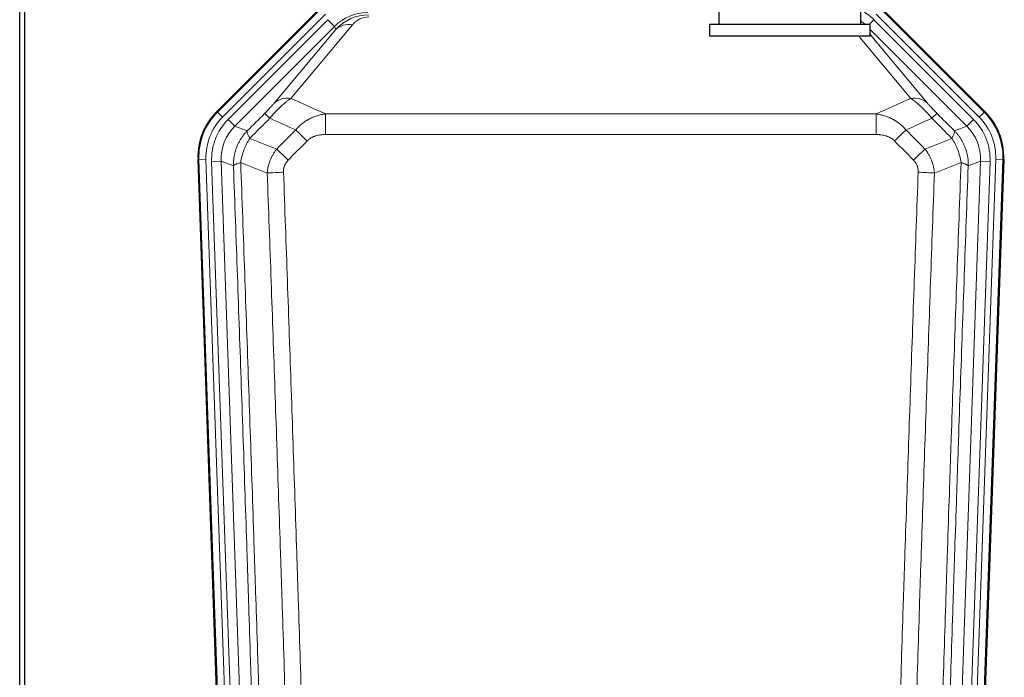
# Model space of a CAD drawing. Header units: inches. Extents: x 0 to 17820, y -10 to 12600.
# Tile 23 of 125: x 3664 to 4081, y 3306 to 3584. Entities that reach past the tile are written whole.
import ezdxf

# ---------------------------------------------------------------- set-up
doc = ezdxf.new("R2010")
doc.units = ezdxf.units.IN
doc.layers.add('1', color=7, linetype='Continuous', true_color=0xffffff)

msp = doc.modelspace()

# ---------------------------------------------------------------- linework, layer by layer
at = {"layer": '1', "color": 2, "linetype": 'Continuous', "lineweight": 25}
for p, q in [((3664.089, 3210.404), (3664.089, 3610.984)), ((3666.089, 3610.656), (3666.089, 3187.146)), ((3747.448, 3545.533), (3791.264, 3589.349)), ((3960.09, 3592.145), (3960.09, 3582.645)), ((4020.09, 3582.645), (4020.09, 3592.156)), ((4028.915, 3589.349), (4072.731, 3545.533)), ((3956.09, 3582.645), (4024.09, 3582.645)), ((3956.09, 3582.645), (3956.09, 3577.645)), ((4024.09, 3577.645), (4024.09, 3582.645)), ((3956.09, 3577.645), (4024.09, 3577.645)), ((3752.685, 3149.881), (3739.567, 3525.526)), ((4080.611, 3525.526), (4067.494, 3149.881))]:
    msp.add_line(p, q, dxfattribs=at)
at = {"layer": '1', "color": 110, "linetype": 'Continuous', "lineweight": 13}
for p, q in [((3747.829, 3545.383), (3791.42, 3588.974)), ((4028.759, 3588.974), (4072.35, 3545.383)), ((3793.538, 3586.855), (3749.947, 3543.264)), ((3752.339, 3542.322), (3794.514, 3584.498)), ((3797.339, 3581.673), (3794.514, 3584.498)), ((4023.812, 3582.645), (4025.665, 3584.498)), ((4067.84, 3542.322), (4025.665, 3584.498)), ((4070.232, 3543.264), (4026.641, 3586.855)), ((3797.339, 3581.673), (3755.164, 3539.498)), ((3771.815, 3549.163), (3797.893, 3580.336)), ((3804.954, 3582.382), (3778.876, 3551.209)), ((3797.893, 3580.336), (3797.339, 3581.673)), ((4065.015, 3539.498), (4024.09, 3580.423)), ((4041.302, 3551.209), (4019.188, 3577.645)), ((4024.09, 3578.18), (4048.364, 3549.163)), ((3747.448, 3545.533), (3747.829, 3545.383)), ((3749.947, 3543.264), (3747.829, 3545.383)), ((3793.503, 3535.93), (3793.503, 3544.639)), ((3793.503, 3544.639), (4026.676, 3544.639)), ((4026.676, 3535.93), (4026.676, 3544.639)), ((4072.35, 3545.383), (4070.232, 3543.264)), ((4072.35, 3545.383), (4072.731, 3545.533)), ((3752.339, 3542.322), (3755.164, 3539.498)), ((3755.164, 3539.498), (3760.388, 3537.44)), ((4059.791, 3537.44), (4065.015, 3539.498)), ((4065.015, 3539.498), (4067.84, 3542.322)), ((4026.676, 3535.93), (3793.503, 3535.93)), ((3739.948, 3525.376), (3739.567, 3525.526)), ((3742.942, 3525.481), (3739.948, 3525.376)), ((3753.059, 3149.933), (3739.948, 3525.376)), ((3742.942, 3525.481), (3756.053, 3150.038)), ((3745.334, 3524.539), (3749.326, 3524.678)), ((3745.334, 3524.539), (3758.4, 3150.368)), ((3754.574, 3522.611), (3749.326, 3524.678)), ((3749.326, 3524.678), (3762.392, 3150.507)), ((4057.787, 3150.507), (4070.853, 3524.678)), ((4074.845, 3524.539), (4061.779, 3150.368)), ((4064.126, 3150.038), (4077.237, 3525.481)), ((4070.853, 3524.678), (4065.605, 3522.611)), ((4080.231, 3525.376), (4067.12, 3149.933)), ((4070.853, 3524.678), (4074.845, 3524.539)), ((4080.231, 3525.376), (4077.237, 3525.481)), ((4080.611, 3525.526), (4080.231, 3525.376))]:
    msp.add_line(p, q, dxfattribs=at)
for centre, major_axis, ratio, start_param, end_param in [((4008.69, 3567.485), (9.199, 22.209), 0.998395, 5.8910538, 6.1816355), ((3811.489, 3567.485), (7.671, -18.519), 0.9977549, 2.7494612, 3.5337241), ((3812.411, 3565.26), (4.311, -20.925), 0.9337003, 2.9520749, 3.7363379), ((3812.411, 3574.367), (2.389, -11.128), 0.8742439, 2.9560698, 3.7403327), ((3804.954, 3573.275), (-7.67, 6.416), 0.860824, 5.3364913, 6.1801624), ((4008.69, 3567.485), (-7.671, -18.519), 0.9977549, 2.8207801, 2.9288368), ((3778.876, 3542.102), (-7.67, 6.416), 0.860824, 5.3364913, 6.1801624), ((4041.302, 3542.102), (-7.67, -6.416), 0.860824, 3.2446156, 4.0882866), ((3766.961, 3526.291), (25.153, -9.908), 0.9987323, 2.7320361, 3.5511492), ((3766.961, 3526.291, 0), (22.366, -8.81), 0.9983711, 2.7320361, 3.5511492), ((3774.789, 3537.738), (7.081, -7.061), 0.0269081, 2.343706, 3.0892138), ((4045.39, 3537.738), (-7.081, -7.061), 0.0269081, 3.1939715, 3.9394793), ((4053.218, 3526.291, 0), (-22.366, -8.81), 0.9983711, 2.7320361, 3.5511492), ((4053.218, 3526.291), (-25.153, -9.908), 0.9987323, 2.7320361, 3.5511492), ((3769.353, 3525.349, 0), (-22.366, 8.81), 0.9983711, 5.8736288, 6.6927419), ((3769.353, 3525.349), (18.651, -7.347), 0.9977215, 2.7320361, 3.5511492), ((4050.826, 3525.349), (-18.651, -7.347), 0.9977215, 2.7320361, 3.5511492), ((4050.826, 3525.349, 0), (22.366, 8.81), 0.9983711, 5.8736288, 6.6927419), ((3785.745, 3532.807), (7.096, -7.046), 0.0275577, 1.5981516, 2.344042), ((4034.434, 3532.807), (-7.096, -7.046), 0.0275577, 3.9391433, 4.6850337), ((3777.736, 3524.743), (7.095, -7.047), 0.0252539, 1.5958719, 2.342907), ((4042.443, 3524.743), (7.095, 7.047), 0.0252539, 0.7986857, 1.5457208), ((3775.764, 3519.655), (-9.993, -0.365), 0.0335157, 4.711165, 5.4709844), ((4044.415, 3519.655), (-9.993, 0.365), 0.0335157, 3.9537936, 4.713613)]:
    msp.add_ellipse(centre, major_axis=major_axis, ratio=ratio, start_param=start_param, end_param=end_param, dxfattribs=at)
at = {"layer": '1', "color": 2, "linetype": 'Continuous', "lineweight": 25}
for centre, major_axis in [((3766.589, 3526.437, 0), (25.162, -9.912)), ((4053.59, 3526.437, 0), (-25.162, -9.912))]:
    msp.add_ellipse(centre, major_axis=major_axis, ratio=0.9983711, start_param=2.7320361, end_param=3.5511492, dxfattribs=at)
at = {"layer": '1', "color": 110, "linetype": 'Continuous', "lineweight": 13}
for points, knots in [([(3769.981, 3542.804), (3770.365, 3543.263), (3771.135, 3544.16), (3771.911, 3545.015), (3772.495, 3545.64), (3772.69, 3545.845), (3772.934, 3546.099), (3772.983, 3546.149), (3773.08, 3546.25), (3773.226, 3546.4), (3773.372, 3546.548), (3773.856, 3547.036), (3774.24, 3547.409), (3774.999, 3548.125), (3775.374, 3548.467), (3775.839, 3548.875), (3775.932, 3548.955), (3776.116, 3549.114), (3776.391, 3549.348), (3776.661, 3549.571), (3777.196, 3550.002), (3777.543, 3550.27), (3778.053, 3550.644), (3778.221, 3550.764), (3778.469, 3550.937), (3778.552, 3550.993), (3778.715, 3551.103), (3778.796, 3551.157), (3778.876, 3551.209)], [0, 0, 0, 0, 0.125, 0.25, 0.25, 0.3125, 0.3125, 0.328125, 0.328125, 0.34375, 0.375, 0.375, 0.5, 0.5, 0.625, 0.625, 0.65625, 0.65625, 0.6875, 0.75, 0.75, 0.875, 0.875, 0.9375, 0.9375, 0.96875, 0.96875, 1, 1, 1, 1]), ([(4041.302, 3551.209), (4041.624, 3550.999), (4041.955, 3550.77), (4042.632, 3550.273), (4042.979, 3550.005), (4043.513, 3549.574), (4043.693, 3549.426), (4043.967, 3549.195), (4044.059, 3549.117), (4044.197, 3548.998), (4044.244, 3548.958), (4044.336, 3548.878), (4044.754, 3548.513), (4045.552, 3547.787), (4046.317, 3547.041), (4046.896, 3546.458), (4047.09, 3546.26), (4047.382, 3545.957), (4047.479, 3545.855), (4047.626, 3545.7), (4047.675, 3545.648), (4047.773, 3545.544), (4047.822, 3545.492), (4048.262, 3545.021), (4048.652, 3544.592), (4049.427, 3543.713), (4049.813, 3543.264), (4050.198, 3542.804)], [0, 0, 0, 0, 0.125, 0.125, 0.25, 0.25, 0.3125, 0.3125, 0.34375, 0.34375, 0.359375, 0.359375, 0.375, 0.5, 0.625, 0.625, 0.6875, 0.6875, 0.71875, 0.71875, 0.734375, 0.734375, 0.75, 0.75, 0.875, 0.875, 1, 1, 1, 1]), ([(3771.815, 3549.163), (3771.79, 3549.133), (3771.764, 3549.102), (3771.711, 3549.04), (3771.684, 3549.008), (3771.601, 3548.911), (3771.544, 3548.844), (3771.364, 3548.637), (3771.236, 3548.491), (3771.028, 3548.258), (3770.956, 3548.178), (3770.844, 3548.054), (3770.788, 3547.992), (3770.729, 3547.928), (3770.69, 3547.885), (3770.67, 3547.863), (3770.491, 3547.667), (3770.324, 3547.486), (3769.973, 3547.111), (3769.789, 3546.916), (3769.549, 3546.664), (3769.476, 3546.587), (3769.402, 3546.51), (3769.352, 3546.458), (3769.327, 3546.432), (3769.202, 3546.302), (3769.101, 3546.197), (3768.794, 3545.88), (3768.586, 3545.667), (3768.162, 3545.236), (3767.947, 3545.019), (3767.728, 3544.799)], [0, 0, 0, 0, 0.03125, 0.03125, 0.0625, 0.0625, 0.125, 0.125, 0.25, 0.25, 0.3125, 0.3125, 0.34375, 0.359375, 0.359375, 0.375, 0.375, 0.5, 0.5, 0.625, 0.625, 0.65625, 0.671875, 0.671875, 0.6875, 0.6875, 0.75, 0.75, 0.875, 0.875, 1, 1, 1, 1]), ([(4052.451, 3544.799), (4052.232, 3545.019), (4052.015, 3545.237), (4051.589, 3545.671), (4051.38, 3545.885), (4051.122, 3546.152), (4051.07, 3546.205), (4050.969, 3546.31), (4050.818, 3546.467), (4050.672, 3546.62), (4050.385, 3546.921), (4050.203, 3547.114), (4049.853, 3547.489), (4049.686, 3547.67), (4049.506, 3547.866), (4049.486, 3547.887), (4049.447, 3547.93), (4049.389, 3547.995), (4049.256, 3548.141), (4049.149, 3548.261), (4048.941, 3548.493), (4048.813, 3548.639), (4048.575, 3548.914), (4048.465, 3549.042), (4048.364, 3549.163)], [0, 0, 0, 0, 0.125, 0.125, 0.25, 0.25, 0.28125, 0.28125, 0.3125, 0.375, 0.375, 0.5, 0.5, 0.625, 0.625, 0.640625, 0.640625, 0.65625, 0.6875, 0.75, 0.75, 0.875, 0.875, 1, 1, 1, 1]), ([(3780.927, 3537.869), (3781.127, 3538.108), (3781.333, 3538.342), (3781.65, 3538.685), (3781.757, 3538.799), (3781.974, 3539.021), (3782.083, 3539.131), (3782.636, 3539.672), (3783.097, 3540.08), (3784.054, 3540.848), (3784.55, 3541.207), (3785.192, 3541.627), (3785.321, 3541.709), (3785.517, 3541.831), (3785.583, 3541.871), (3785.714, 3541.95), (3785.78, 3541.99), (3786.111, 3542.184), (3786.446, 3542.371), (3786.786, 3542.547), (3786.922, 3542.616), (3786.99, 3542.651), (3787.196, 3542.753), (3787.333, 3542.819), (3787.747, 3543.013), (3788.024, 3543.135), (3788.862, 3543.481), (3789.427, 3543.686), (3790.57, 3544.044), (3791.148, 3544.197), (3792.316, 3544.455), (3792.907, 3544.559), (3793.503, 3544.639)], [0, 0, 0, 0, 0.0625, 0.0625, 0.09375, 0.09375, 0.125, 0.125, 0.25, 0.25, 0.375, 0.375, 0.40625, 0.40625, 0.421875, 0.421875, 0.4375, 0.4375, 0.5, 0.515625, 0.515625, 0.53125, 0.53125, 0.5625, 0.5625, 0.625, 0.625, 0.75, 0.75, 0.875, 0.875, 1, 1, 1, 1]), ([(4026.676, 3544.639), (4027.273, 3544.559), (4027.941, 3544.441), (4028.605, 3544.291), (4028.752, 3544.256), (4028.826, 3544.239), (4029.046, 3544.185), (4029.193, 3544.148), (4029.63, 3544.031), (4029.92, 3543.947), (4030.782, 3543.676), (4031.347, 3543.47), (4032.46, 3543.008), (4033.007, 3542.751), (4033.813, 3542.326), (4034.212, 3542.104), (4034.606, 3541.866), (4034.802, 3541.744), (4034.867, 3541.703), (4034.997, 3541.62), (4035.061, 3541.578), (4035.64, 3541.199), (4036.137, 3540.839), (4037.092, 3540.072), (4037.551, 3539.665), (4038.43, 3538.803), (4038.851, 3538.349), (4039.252, 3537.869)], [0, 0, 0, 0, 0.125, 0.140625, 0.140625, 0.15625, 0.15625, 0.1875, 0.1875, 0.25, 0.25, 0.375, 0.375, 0.5, 0.5, 0.5625, 0.59375, 0.59375, 0.609375, 0.609375, 0.625, 0.625, 0.75, 0.75, 0.875, 0.875, 1, 1, 1, 1]), ([(3754.574, 3522.611), (3754.568, 3523.097), (3754.557, 3524.063), (3754.673, 3525.502), (3754.88, 3526.913), (3755.185, 3528.288), (3755.578, 3529.623), (3756.056, 3530.912), (3756.613, 3532.15), (3757.243, 3533.333), (3757.94, 3534.457), (3758.699, 3535.517), (3759.51, 3536.518), (3760.097, 3537.134), (3760.388, 3537.44)], [0, 0, 0, 0, 0.089031, 0.1769996, 0.2639132, 0.3497793, 0.4346056, 0.5184004, 0.601172, 0.6829292, 0.763681, 0.8434369, 0.9222065, 1, 1, 1, 1]), ([(3761.494, 3534.282), (3761.387, 3534.489), (3761.287, 3534.688), (3761.1, 3535.069), (3761.013, 3535.251), (3760.853, 3535.597), (3760.781, 3535.761), (3760.652, 3536.069), (3760.595, 3536.213), (3760.499, 3536.481), (3760.459, 3536.605), (3760.396, 3536.831), (3760.374, 3536.934), (3760.333, 3537.208), (3760.342, 3537.347), (3760.388, 3537.44)], [0, 0, 0, 0, 0.125, 0.125, 0.25, 0.25, 0.375, 0.375, 0.5, 0.5, 0.625, 0.625, 0.75, 0.75, 1, 1, 1, 1]), ([(3785.745, 3533.196), (3785.87, 3533.322), (3786, 3533.444), (3786.202, 3533.621), (3786.27, 3533.678), (3786.408, 3533.79), (3786.477, 3533.845), (3786.83, 3534.113), (3787.124, 3534.307), (3787.734, 3534.659), (3788.05, 3534.816), (3788.458, 3534.993), (3788.54, 3535.028), (3788.705, 3535.094), (3788.787, 3535.126), (3789.035, 3535.219), (3789.202, 3535.276), (3789.703, 3535.436), (3790.04, 3535.526), (3790.72, 3535.678), (3791.062, 3535.739), (3791.752, 3535.836), (3792.099, 3535.872), (3792.798, 3535.919), (3793.15, 3535.93), (3793.503, 3535.93)], [0, 0, 0, 0, 0.0625, 0.0625, 0.09375, 0.09375, 0.125, 0.125, 0.25, 0.25, 0.375, 0.375, 0.40625, 0.40625, 0.4375, 0.4375, 0.5, 0.5, 0.625, 0.625, 0.75, 0.75, 0.875, 0.875, 1, 1, 1, 1]), ([(4026.676, 3535.93), (4027.029, 3535.93), (4027.383, 3535.919), (4027.824, 3535.889), (4027.912, 3535.882), (4028.088, 3535.867), (4028.176, 3535.859), (4028.44, 3535.832), (4028.614, 3535.81), (4029.136, 3535.736), (4029.481, 3535.674), (4030.164, 3535.52), (4030.501, 3535.429), (4031.169, 3535.214), (4031.499, 3535.091), (4031.865, 3534.931), (4031.905, 3534.913), (4031.986, 3534.876), (4032.106, 3534.821), (4032.384, 3534.686), (4032.616, 3534.56), (4033.07, 3534.297), (4033.361, 3534.104), (4033.918, 3533.68), (4034.184, 3533.449), (4034.434, 3533.196)], [0, 0, 0, 0, 0.125, 0.125, 0.15625, 0.15625, 0.1875, 0.1875, 0.25, 0.25, 0.375, 0.375, 0.5, 0.5, 0.625, 0.625, 0.640625, 0.640625, 0.65625, 0.6875, 0.75, 0.75, 0.875, 0.875, 1, 1, 1, 1]), ([(4059.791, 3537.44), (4059.837, 3537.347), (4059.846, 3537.208), (4059.805, 3536.934), (4059.783, 3536.831), (4059.72, 3536.605), (4059.68, 3536.481), (4059.584, 3536.213), (4059.527, 3536.069), (4059.398, 3535.761), (4059.326, 3535.597), (4059.166, 3535.251), (4059.079, 3535.069), (4058.892, 3534.688), (4058.792, 3534.489), (4058.685, 3534.282)], [0, 0, 0, 0, 0.25, 0.25, 0.375, 0.375, 0.5, 0.5, 0.625, 0.625, 0.75, 0.75, 0.875, 0.875, 1, 1, 1, 1]), ([(4059.791, 3537.44), (4060.093, 3537.121), (4060.703, 3536.481), (4061.541, 3535.438), (4062.322, 3534.332), (4063.036, 3533.16), (4063.675, 3531.926), (4064.535, 3529.944), (4065.366, 3527.079), (4065.642, 3524.344), (4065.61, 3522.843), (4065.605, 3522.611)], [0, 0, 0, 0, 0.0808925, 0.1627583, 0.2456086, 0.3294543, 0.4143057, 0.5001731, 0.7248177, 0.9574268, 1, 1, 1, 1]), ([(3757.629, 3524.086), (3757.758, 3524.989), (3757.936, 3525.892), (3758.393, 3527.676), (3758.67, 3528.558), (3759.158, 3529.852), (3759.333, 3530.278), (3759.705, 3531.118), (3759.903, 3531.532), (3760.529, 3532.752), (3760.991, 3533.536), (3761.494, 3534.282)], [0, 0, 0, 0, 0.25, 0.25, 0.5, 0.5, 0.625, 0.625, 0.75, 0.75, 1, 1, 1, 1]), ([(4058.685, 3534.282), (4059.188, 3533.536), (4059.65, 3532.752), (4060.276, 3531.532), (4060.474, 3531.118), (4060.846, 3530.278), (4061.021, 3529.852), (4061.509, 3528.558), (4061.786, 3527.676), (4062.243, 3525.892), (4062.421, 3524.989), (4062.55, 3524.086)], [0, 0, 0, 0, 0.25, 0.25, 0.375, 0.375, 0.5, 0.5, 0.75, 0.75, 1, 1, 1, 1]), ([(3768.881, 3519.647), (3768.917, 3520.11), (3768.97, 3520.57), (3769.059, 3521.143), (3769.077, 3521.257), (3769.117, 3521.486), (3769.138, 3521.6), (3769.203, 3521.942), (3769.251, 3522.168), (3769.408, 3522.844), (3769.649, 3523.734), (3769.957, 3524.603), (3770.213, 3525.247), (3770.325, 3525.514), (3770.444, 3525.778), (3770.492, 3525.884), (3770.516, 3525.937), (3770.589, 3526.095), (3770.639, 3526.199), (3770.893, 3526.719), (3771.111, 3527.126), (3771.577, 3527.919), (3772.071, 3528.693), (3772.623, 3529.429), (3772.914, 3529.787)], [0, 0, 0, 0, 0.125, 0.125, 0.15625, 0.15625, 0.1875, 0.1875, 0.25, 0.25, 0.375, 0.5, 0.5, 0.5625, 0.578125, 0.578125, 0.59375, 0.59375, 0.625, 0.625, 0.75, 0.75, 0.875, 1, 1, 1, 1]), ([(4047.265, 3529.787), (4047.556, 3529.429), (4047.833, 3529.06), (4048.162, 3528.585), (4048.226, 3528.489), (4048.355, 3528.297), (4048.418, 3528.2), (4048.604, 3527.907), (4048.725, 3527.71), (4049.074, 3527.113), (4049.509, 3526.302), (4049.882, 3525.459), (4050.138, 3524.815), (4050.219, 3524.598), (4050.335, 3524.271), (4050.373, 3524.161), (4050.446, 3523.94), (4050.482, 3523.83), (4050.654, 3523.276), (4050.775, 3522.83), (4050.982, 3521.932), (4051.155, 3521.027), (4051.262, 3520.11), (4051.298, 3519.647)], [0, 0, 0, 0, 0.125, 0.125, 0.15625, 0.15625, 0.1875, 0.1875, 0.25, 0.25, 0.375, 0.5, 0.5, 0.5625, 0.5625, 0.59375, 0.59375, 0.625, 0.625, 0.75, 0.75, 0.875, 1, 1, 1, 1]), ([(3754.574, 3522.611), (3754.603, 3522.71), (3754.693, 3522.816), (3754.916, 3522.985), (3755.005, 3523.043), (3755.211, 3523.162), (3755.328, 3523.223), (3755.589, 3523.347), (3755.734, 3523.411), (3756.048, 3523.54), (3756.218, 3523.606), (3756.582, 3523.74), (3756.776, 3523.808), (3757.186, 3523.946), (3757.403, 3524.016), (3757.629, 3524.086)], [0, 0, 0, 0, 0.25, 0.25, 0.375, 0.375, 0.5, 0.5, 0.625, 0.625, 0.75, 0.75, 0.875, 0.875, 1, 1, 1, 1]), ([(3766.769, 3151.122), (3766.324, 3166.532), (3765.418, 3197.378), (3764.011, 3243.719), (3763.041, 3274.663), (3762.487, 3292.082), (3762.425, 3294.018), (3762.301, 3297.889), (3762.115, 3303.697), (3761.678, 3317.251), (3761.3, 3328.872), (3760.982, 3338.558), (3760.918, 3340.496), (3760.79, 3344.371), (3760.599, 3350.183), (3760.148, 3363.745), (3759.758, 3375.369), (3758.972, 3398.618), (3757.909, 3429.616), (3756.268, 3476.114), (3755.143, 3507.112), (3754.574, 3522.611)], [0, 0, 0, 0, 0.125, 0.25, 0.375, 0.375, 0.390625, 0.390625, 0.40625, 0.4375, 0.5, 0.5, 0.515625, 0.515625, 0.53125, 0.5625, 0.625, 0.625, 0.75, 0.875, 1, 1, 1, 1]), ([(3757.629, 3524.086), (3758.2, 3508.532), (3759.328, 3477.422), (3760.973, 3430.757), (3762.04, 3399.647), (3762.828, 3376.314), (3763.219, 3364.648), (3763.671, 3351.037), (3763.863, 3345.204), (3763.991, 3341.315), (3764.055, 3339.371), (3764.374, 3329.649), (3764.754, 3317.986), (3765.191, 3304.383), (3765.378, 3298.554), (3765.502, 3294.669), (3765.564, 3292.726), (3766.12, 3275.243), (3767.093, 3244.187), (3768.504, 3197.677), (3769.412, 3166.719), (3769.858, 3151.253)], [0, 0, 0, 0, 0.125, 0.25, 0.375, 0.375, 0.4375, 0.46875, 0.484375, 0.484375, 0.5, 0.5, 0.5625, 0.59375, 0.609375, 0.609375, 0.625, 0.625, 0.75, 0.875, 1, 1, 1, 1]), ([(3775.764, 3519.991), (3775.755, 3520.227), (3775.758, 3520.464), (3775.775, 3520.758), (3775.779, 3520.817), (3775.789, 3520.935), (3775.794, 3520.994), (3775.813, 3521.17), (3775.829, 3521.287), (3775.884, 3521.635), (3775.933, 3521.863), (3776.053, 3522.314), (3776.125, 3522.536), (3776.251, 3522.865), (3776.296, 3522.973), (3776.369, 3523.135), (3776.394, 3523.189), (3776.445, 3523.295), (3776.471, 3523.348), (3776.606, 3523.61), (3776.724, 3523.813), (3776.98, 3524.203), (3777.118, 3524.392), (3777.413, 3524.755), (3777.57, 3524.93), (3777.736, 3525.098)], [0, 0, 0, 0, 0.125, 0.125, 0.15625, 0.15625, 0.1875, 0.1875, 0.25, 0.25, 0.375, 0.375, 0.5, 0.5, 0.5625, 0.5625, 0.59375, 0.59375, 0.625, 0.625, 0.75, 0.75, 0.875, 0.875, 1, 1, 1, 1]), ([(4042.443, 3525.098), (4042.609, 3524.93), (4042.767, 3524.754), (4042.953, 3524.525), (4042.99, 3524.478), (4043.062, 3524.385), (4043.098, 3524.337), (4043.202, 3524.194), (4043.269, 3524.097), (4043.461, 3523.802), (4043.696, 3523.398), (4043.886, 3522.972), (4044.012, 3522.644), (4044.052, 3522.533), (4044.106, 3522.364), (4044.124, 3522.308), (4044.157, 3522.194), (4044.173, 3522.137), (4044.249, 3521.853), (4044.297, 3521.623), (4044.37, 3521.162), (4044.394, 3520.93), (4044.421, 3520.462), (4044.423, 3520.227), (4044.415, 3519.991)], [0, 0, 0, 0, 0.125, 0.125, 0.15625, 0.15625, 0.1875, 0.1875, 0.25, 0.25, 0.375, 0.5, 0.5, 0.5625, 0.5625, 0.59375, 0.59375, 0.625, 0.625, 0.75, 0.75, 0.875, 0.875, 1, 1, 1, 1]), ([(4050.321, 3151.253), (4050.377, 3153.186), (4050.433, 3155.119), (4050.545, 3158.987), (4050.713, 3164.789), (4051.109, 3178.329), (4051.452, 3189.942), (4052.145, 3213.175), (4053.086, 3244.174), (4054.544, 3290.738), (4055.548, 3321.825), (4056.122, 3339.323), (4056.186, 3341.267), (4056.314, 3345.156), (4056.507, 3350.99), (4056.958, 3364.603), (4057.35, 3376.273), (4057.678, 3386), (4057.744, 3387.946), (4057.876, 3391.836), (4058.074, 3397.672), (4058.539, 3411.289), (4058.942, 3422.96), (4059.754, 3446.301), (4060.851, 3477.419), (4061.979, 3508.532), (4062.55, 3524.086)], [0, 0, 0, 0, 0.015625, 0.015625, 0.03125, 0.0625, 0.125, 0.125, 0.25, 0.375, 0.5, 0.5, 0.515625, 0.515625, 0.53125, 0.5625, 0.625, 0.625, 0.640625, 0.640625, 0.65625, 0.6875, 0.75, 0.75, 0.875, 1, 1, 1, 1]), ([(4065.605, 3522.611), (4065.036, 3507.112), (4063.911, 3476.11), (4062.817, 3445.103), (4062.008, 3421.846), (4061.606, 3410.217), (4061.142, 3396.649), (4060.944, 3390.834), (4060.813, 3386.957), (4060.747, 3385.018), (4060.419, 3375.327), (4060.029, 3363.698), (4059.579, 3350.134), (4059.387, 3344.321), (4059.259, 3340.447), (4059.196, 3338.509), (4058.623, 3321.074), (4057.622, 3290.1), (4056.167, 3243.705), (4054.761, 3197.375), (4053.855, 3166.533), (4053.41, 3151.122)], [0, 0, 0, 0, 0.125, 0.25, 0.25, 0.3125, 0.34375, 0.359375, 0.359375, 0.375, 0.375, 0.4375, 0.46875, 0.484375, 0.484375, 0.5, 0.5, 0.625, 0.75, 0.875, 1, 1, 1, 1]), ([(4062.55, 3524.086), (4062.776, 3524.016), (4062.993, 3523.946), (4063.403, 3523.808), (4063.597, 3523.74), (4063.961, 3523.606), (4064.131, 3523.54), (4064.445, 3523.411), (4064.59, 3523.347), (4064.851, 3523.223), (4064.968, 3523.162), (4065.174, 3523.043), (4065.263, 3522.985), (4065.486, 3522.816), (4065.576, 3522.71), (4065.605, 3522.611)], [0, 0, 0, 0, 0.125, 0.125, 0.25, 0.25, 0.375, 0.375, 0.5, 0.5, 0.625, 0.625, 0.75, 0.75, 1, 1, 1, 1]), ([(3780.855, 3152.807), (3780.417, 3168.026), (3779.525, 3198.488), (3778.603, 3228.998), (3777.9, 3251.898), (3777.664, 3259.534), (3777.188, 3274.813), (3776.947, 3282.455), (3776.221, 3305.391), (3775.729, 3320.688), (3775.105, 3339.817), (3774.98, 3343.643), (3774.728, 3351.295), (3774.349, 3362.773), (3773.966, 3374.252), (3773.194, 3397.208), (3772.151, 3427.817), (3770.541, 3473.731), (3769.439, 3504.342), (3768.881, 3519.647)], [0, 0, 0, 0, 0.125, 0.25, 0.25, 0.3125, 0.3125, 0.375, 0.375, 0.5, 0.5, 0.53125, 0.53125, 0.5625, 0.625, 0.625, 0.75, 0.875, 1, 1, 1, 1]), ([(3775.764, 3519.991), (3776.322, 3504.666), (3777.422, 3474.018), (3779.03, 3428.046), (3780.072, 3397.399), (3780.843, 3374.414), (3781.225, 3362.921), (3781.604, 3351.429), (3781.855, 3343.767), (3781.98, 3339.937), (3782.604, 3320.783), (3783.095, 3305.467), (3783.82, 3282.503), (3784.06, 3274.851), (3784.536, 3259.553), (3784.772, 3251.907), (3785.474, 3228.979), (3786.395, 3198.431), (3787.285, 3167.931), (3787.723, 3152.693)], [0, 0, 0, 0, 0.125, 0.25, 0.375, 0.375, 0.4375, 0.46875, 0.46875, 0.5, 0.5, 0.625, 0.625, 0.6875, 0.6875, 0.75, 0.75, 0.875, 1, 1, 1, 1]), ([(4032.456, 3152.693), (4032.894, 3167.931), (4033.784, 3198.431), (4034.705, 3228.979), (4035.407, 3251.907), (4035.643, 3259.553), (4036.119, 3274.851), (4036.359, 3282.503), (4037.084, 3305.467), (4037.575, 3320.783), (4038.199, 3339.937), (4038.324, 3343.767), (4038.575, 3351.429), (4038.954, 3362.921), (4039.336, 3374.414), (4040.107, 3397.399), (4041.149, 3428.046), (4042.757, 3474.018), (4043.857, 3504.666), (4044.415, 3519.991)], [0, 0, 0, 0, 0.125, 0.25, 0.25, 0.3125, 0.3125, 0.375, 0.375, 0.5, 0.5, 0.53125, 0.53125, 0.5625, 0.625, 0.625, 0.75, 0.875, 1, 1, 1, 1]), ([(4051.298, 3519.647), (4050.74, 3504.342), (4049.638, 3473.731), (4048.028, 3427.817), (4046.985, 3397.208), (4046.213, 3374.252), (4045.83, 3362.773), (4045.451, 3351.295), (4045.199, 3343.643), (4045.074, 3339.817), (4044.45, 3320.688), (4043.958, 3305.391), (4043.231, 3282.455), (4042.991, 3274.813), (4042.515, 3259.534), (4042.279, 3251.898), (4041.576, 3228.998), (4040.654, 3198.488), (4039.762, 3168.026), (4039.324, 3152.807)], [0, 0, 0, 0, 0.125, 0.25, 0.375, 0.375, 0.4375, 0.46875, 0.46875, 0.5, 0.5, 0.625, 0.625, 0.6875, 0.6875, 0.75, 0.75, 0.875, 1, 1, 1, 1])]:
    msp.add_open_spline(points, degree=3, knots=knots, dxfattribs=at)
for points in [[(3778.876, 3551.209), (3783.756, 3549.02), (3788.631, 3546.83), (3793.503, 3544.639)], [(4026.676, 3544.639), (4031.548, 3546.83), (4036.423, 3549.02), (4041.302, 3551.209)], [(3760.388, 3537.44), (3762.835, 3539.893), (3765.282, 3542.346), (3767.728, 3544.799)], [(3769.981, 3542.804), (3767.152, 3539.963), (3764.323, 3537.123), (3761.494, 3534.282)], [(3780.927, 3537.869), (3777.281, 3539.515), (3773.632, 3541.16), (3769.981, 3542.804)], [(4050.198, 3542.804), (4046.547, 3541.16), (4042.898, 3539.515), (4039.252, 3537.869)], [(4058.685, 3534.282), (4055.856, 3537.123), (4053.027, 3539.963), (4050.198, 3542.804)], [(4052.451, 3544.799), (4054.897, 3542.346), (4057.344, 3539.893), (4059.791, 3537.44)], [(3772.914, 3529.787), (3775.585, 3532.481), (3778.256, 3535.175), (3780.927, 3537.869)], [(4039.252, 3537.869), (4041.923, 3535.175), (4044.594, 3532.481), (4047.265, 3529.787)], [(3761.494, 3534.282), (3765.299, 3532.778), (3769.105, 3531.28), (3772.914, 3529.787)], [(3785.745, 3533.196), (3783.076, 3530.496), (3780.406, 3527.797), (3777.736, 3525.098)], [(4042.443, 3525.098), (4039.773, 3527.797), (4037.103, 3530.496), (4034.434, 3533.196)], [(4047.265, 3529.787), (4051.074, 3531.28), (4054.88, 3532.778), (4058.685, 3534.282)], [(3768.881, 3519.647), (3765.128, 3521.122), (3761.378, 3522.602), (3757.629, 3524.086)], [(4062.55, 3524.086), (4058.801, 3522.602), (4055.051, 3521.122), (4051.298, 3519.647)]]:
    msp.add_open_spline(points, degree=3, dxfattribs=at)

doc.saveas('drawing.dxf')
